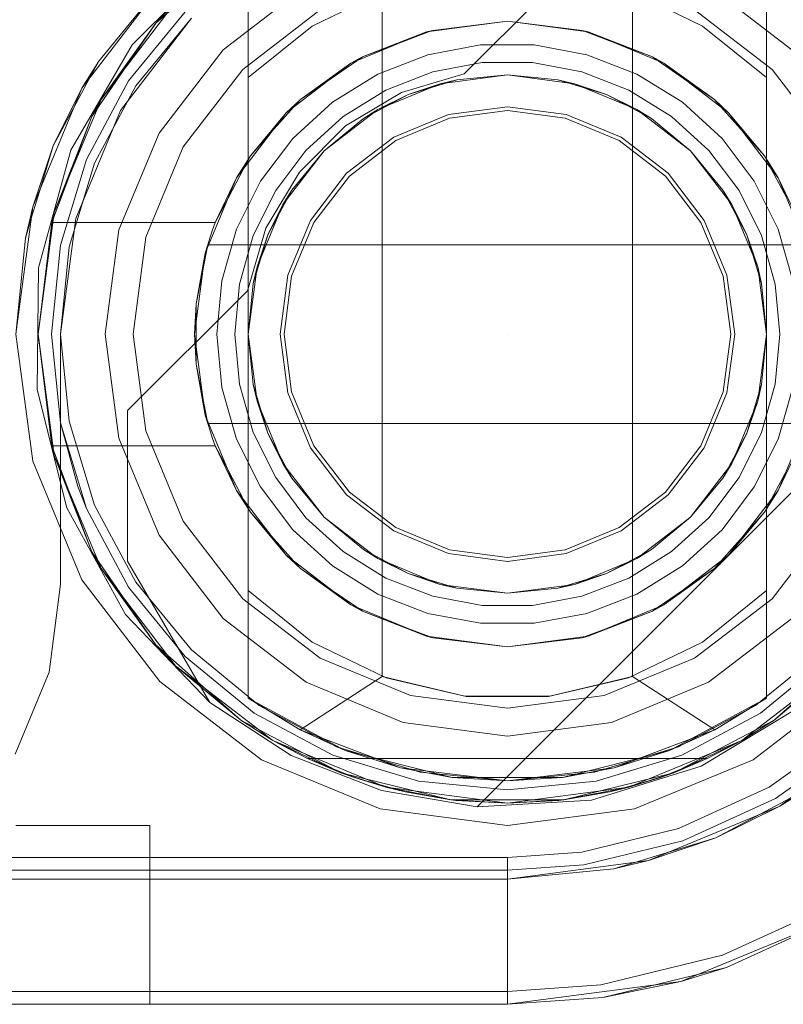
# Model space of a CAD drawing. Extents: x -740 to 300, y 62 to 1112.
# Tile 150 of 180: x 147.833 to 147.966, y 603.693 to 603.865. Entities that reach past the tile are written whole.
import ezdxf

# ---------------------------------------------------------------- set-up
doc = ezdxf.new("R2010")
doc.units = 0
doc.layers.get('0').update_dxf_attribs({"lineweight": 13})
doc.layers.add('ConnectionPoints-A06CPVDOL0', color=7, linetype='Continuous', lineweight=50)

# ---------------------------------------------------------------- blocks, each defined once
blk = doc.blocks.new('Referenz-A06CPVDQL0')
at = {"color": 7, "linetype": 'ByBlock', "lineweight": 13, "ltscale": 0.13}
for p, q in [((147.85676, 603.86409), (147.87157, 603.87722)), ((147.87157, 603.87722), (147.85676, 603.86409)), ((147.8729, 603.87338), (147.8729, 603.85458)), ((147.8729, 603.7461), (147.8729, 603.87338)), ((147.96352, 603.85458), (147.96352, 603.87338)), ((147.96352, 603.87338), (147.96352, 603.7461)), ((147.89702, 603.86986), (147.88409, 603.86359)), ((147.89633, 603.86962), (147.89633, 603.74986)), ((147.95233, 603.86359), (147.9394, 603.86986)), ((147.94008, 603.74986), (147.94008, 603.86962)), ((147.84717, 603.85075), (147.8602, 603.86774)), ((147.8602, 603.86774), (147.84717, 603.85075)), ((147.8602, 603.86774), (147.85676, 603.86409)), ((147.8602, 603.86774), (147.85676, 603.86409)), ((147.84553, 603.84778), (147.85676, 603.86409)), ((147.85676, 603.86409), (147.84553, 603.84778)), ((147.85676, 603.86409), (147.84717, 603.85075)), ((147.85676, 603.86409), (147.84717, 603.85075)), ((147.88409, 603.86359), (147.8729, 603.85458)), ((147.90405, 603.86256), (147.91821, 603.86443)), ((147.91821, 603.86443), (147.90515, 603.86284)), ((147.91821, 603.86443), (147.93236, 603.86256)), ((147.93127, 603.86284), (147.91821, 603.86443)), ((147.96352, 603.85458), (147.95233, 603.86359)), ((147.89086, 603.8571), (147.90405, 603.86256)), ((147.90405, 603.86256), (147.89285, 603.85819)), ((147.90035, 603.86103), (147.90459, 603.86263)), ((147.90515, 603.86284), (147.90405, 603.86256)), ((147.90459, 603.86263), (147.90515, 603.86284)), ((147.93127, 603.86284), (147.93182, 603.86263)), ((147.93236, 603.86256), (147.93127, 603.86284)), ((147.93182, 603.86263), (147.93607, 603.86103)), ((147.93236, 603.86256), (147.94555, 603.8571)), ((147.94357, 603.85819), (147.93236, 603.86256)), ((147.89285, 603.85819), (147.90035, 603.86103)), ((147.91352, 603.8603), (147.90431, 603.85858)), ((147.92289, 603.8603), (147.91352, 603.8603)), ((147.9321, 603.85858), (147.92289, 603.8603)), ((147.93607, 603.86103), (147.94357, 603.85819)), ((147.89285, 603.85819), (147.89086, 603.8571)), ((147.89186, 603.85751), (147.89285, 603.85819)), ((147.90431, 603.85858), (147.89557, 603.8552)), ((147.94084, 603.8552), (147.9321, 603.85858)), ((147.94357, 603.85819), (147.94455, 603.85751)), ((147.94555, 603.8571), (147.94357, 603.85819)), ((147.87954, 603.84841), (147.89086, 603.8571)), ((147.89086, 603.8571), (147.88201, 603.85073)), ((147.8874, 603.85444), (147.89186, 603.85751)), ((147.90517, 603.85557), (147.91381, 603.85719)), ((147.90517, 603.85557), (147.91381, 603.85719)), ((147.91381, 603.85719), (147.9226, 603.85719)), ((147.91381, 603.85719), (147.9226, 603.85719)), ((147.9226, 603.85719), (147.93125, 603.85557)), ((147.9226, 603.85719), (147.93125, 603.85557)), ((147.94455, 603.85751), (147.94901, 603.85444)), ((147.94555, 603.8571), (147.95688, 603.84841)), ((147.95441, 603.85073), (147.94555, 603.8571)), ((147.8729, 603.85458), (147.8729, 603.82708)), ((147.89557, 603.8552), (147.88761, 603.85026)), ((147.89697, 603.8524), (147.90517, 603.85557)), ((147.89697, 603.8524), (147.90517, 603.85557)), ((147.90648, 603.85351), (147.91821, 603.85505)), ((147.90648, 603.85351), (147.91821, 603.85505)), ((147.90648, 603.85351), (147.91821, 603.85505)), ((147.91821, 603.85505), (147.90937, 603.85418)), ((147.90937, 603.85418), (147.91821, 603.85505)), ((147.91821, 603.85505), (147.92994, 603.85351)), ((147.92705, 603.85418), (147.91821, 603.85505)), ((147.91821, 603.85505), (147.92705, 603.85418)), ((147.91821, 603.85505), (147.92994, 603.85351)), ((147.91821, 603.85505), (147.92994, 603.85351)), ((147.93125, 603.85557), (147.93945, 603.8524)), ((147.93125, 603.85557), (147.93945, 603.8524)), ((147.94881, 603.85026), (147.94084, 603.8552)), ((147.96352, 603.80974), (147.96352, 603.85458)), ((147.88201, 603.85073), (147.8874, 603.85444)), ((147.89555, 603.84898), (147.90648, 603.85351)), ((147.89555, 603.84898), (147.90648, 603.85351)), ((147.89555, 603.84898), (147.90648, 603.85351)), ((147.90087, 603.8516), (147.90937, 603.85418)), ((147.90648, 603.85351), (147.90087, 603.8516)), ((147.90937, 603.85418), (147.90648, 603.85351)), ((147.92994, 603.85351), (147.92705, 603.85418)), ((147.92705, 603.85418), (147.93555, 603.8516)), ((147.93555, 603.8516), (147.92994, 603.85351)), ((147.92994, 603.85351), (147.94086, 603.84898)), ((147.92994, 603.85351), (147.94086, 603.84898)), ((147.92994, 603.85351), (147.94086, 603.84898)), ((147.94901, 603.85444), (147.95441, 603.85073)), ((147.88949, 603.84777), (147.89697, 603.8524)), ((147.88949, 603.84777), (147.89697, 603.8524)), ((147.89303, 603.84741), (147.90087, 603.8516)), ((147.90087, 603.8516), (147.89555, 603.84898)), ((147.94086, 603.84898), (147.93555, 603.8516)), ((147.93555, 603.8516), (147.94338, 603.84741)), ((147.93945, 603.8524), (147.94693, 603.84777)), ((147.93945, 603.8524), (147.94693, 603.84777)), ((147.83897, 603.83097), (147.84717, 603.85075)), ((147.84717, 603.85075), (147.83897, 603.83097)), ((147.84717, 603.85075), (147.84553, 603.84778)), ((147.84717, 603.85075), (147.84553, 603.84778)), ((147.87698, 603.84508), (147.88082, 603.84939)), ((147.88201, 603.85073), (147.87954, 603.84841)), ((147.88761, 603.85026), (147.88068, 603.84395)), ((147.88082, 603.84939), (147.88201, 603.85073)), ((147.95574, 603.84395), (147.94881, 603.85026)), ((147.95441, 603.85073), (147.9556, 603.84939)), ((147.95688, 603.84841), (147.95441, 603.85073)), ((147.9556, 603.84939), (147.95943, 603.84508)), ((147.83854, 603.82927), (147.84553, 603.84778)), ((147.84553, 603.84778), (147.83854, 603.82927)), ((147.84553, 603.84778), (147.83897, 603.83097)), ((147.84553, 603.84778), (147.83897, 603.83097)), ((147.87085, 603.83708), (147.87954, 603.84841)), ((147.87954, 603.84841), (147.87327, 603.8409)), ((147.88299, 603.84184), (147.88949, 603.84777)), ((147.88299, 603.84184), (147.88949, 603.84777)), ((147.88617, 603.84178), (147.89555, 603.84898)), ((147.88617, 603.84178), (147.89555, 603.84898)), ((147.88617, 603.84178), (147.89555, 603.84898)), ((147.89555, 603.84898), (147.89303, 603.84741)), ((147.94338, 603.84741), (147.94086, 603.84898)), ((147.94086, 603.84898), (147.95025, 603.84178)), ((147.94086, 603.84898), (147.95025, 603.84178)), ((147.94086, 603.84898), (147.95025, 603.84178)), ((147.94693, 603.84777), (147.95343, 603.84184)), ((147.94693, 603.84777), (147.95343, 603.84184)), ((147.95688, 603.84841), (147.96557, 603.83708)), ((147.96315, 603.8409), (147.95688, 603.84841)), ((147.89303, 603.84741), (147.88617, 603.84178)), ((147.88617, 603.84178), (147.89303, 603.84741)), ((147.95025, 603.84178), (147.94338, 603.84741)), ((147.94338, 603.84741), (147.95025, 603.84178)), ((147.87327, 603.8409), (147.87698, 603.84508)), ((147.95943, 603.84508), (147.96315, 603.8409)), ((147.88068, 603.84395), (147.87503, 603.83647)), ((147.96138, 603.83647), (147.95574, 603.84395)), ((147.87327, 603.8409), (147.87085, 603.83708)), ((147.87214, 603.83877), (147.87327, 603.8409)), ((147.87769, 603.83483), (147.88299, 603.84184)), ((147.87769, 603.83483), (147.88299, 603.84184)), ((147.87897, 603.83239), (147.88617, 603.84178)), ((147.87897, 603.83239), (147.88617, 603.84178)), ((147.87897, 603.83239), (147.88617, 603.84178)), ((147.88617, 603.84178), (147.88053, 603.83491)), ((147.88053, 603.83491), (147.88617, 603.84178)), ((147.95025, 603.84178), (147.95745, 603.83239)), ((147.95588, 603.83491), (147.95025, 603.84178)), ((147.95025, 603.84178), (147.95588, 603.83491)), ((147.95025, 603.84178), (147.95745, 603.83239)), ((147.95025, 603.84178), (147.95745, 603.83239)), ((147.95343, 603.84184), (147.95873, 603.83483)), ((147.95343, 603.84184), (147.95873, 603.83483)), ((147.96315, 603.8409), (147.96427, 603.83877)), ((147.96557, 603.83708), (147.96315, 603.8409)), ((147.86937, 603.83352), (147.87214, 603.83877)), ((147.96427, 603.83877), (147.96704, 603.83352)), ((147.86538, 603.82389), (147.87085, 603.83708)), ((147.87085, 603.83708), (147.86713, 603.82927)), ((147.87503, 603.83647), (147.87086, 603.82808)), ((147.96556, 603.82808), (147.96138, 603.83647)), ((147.96557, 603.83708), (147.97103, 603.82389)), ((147.96929, 603.82927), (147.96557, 603.83708)), ((147.87377, 603.82695), (147.87769, 603.83483)), ((147.87377, 603.82695), (147.87769, 603.83483)), ((147.87634, 603.82708), (147.88053, 603.83491)), ((147.88053, 603.83491), (147.87897, 603.83239)), ((147.95745, 603.83239), (147.95588, 603.83491)), ((147.95588, 603.83491), (147.96007, 603.82708)), ((147.95873, 603.83483), (147.96265, 603.82695)), ((147.95873, 603.83483), (147.96265, 603.82695)), ((147.86713, 603.82927), (147.86937, 603.83352)), ((147.87444, 603.82147), (147.87897, 603.83239)), ((147.87444, 603.82147), (147.87897, 603.83239)), ((147.87444, 603.82147), (147.87897, 603.83239)), ((147.87897, 603.83239), (147.87634, 603.82708)), ((147.96007, 603.82708), (147.95745, 603.83239)), ((147.95745, 603.83239), (147.96198, 603.82147)), ((147.95745, 603.83239), (147.96198, 603.82147)), ((147.95745, 603.83239), (147.96198, 603.82147)), ((147.83618, 603.80974), (147.83897, 603.83097)), ((147.83897, 603.83097), (147.83618, 603.80974)), ((147.83897, 603.83097), (147.83854, 603.82927)), ((147.83897, 603.83097), (147.83854, 603.82927)), ((147.83854, 603.82927), (147.83618, 603.80974)), ((147.83854, 603.82927), (147.86713, 603.82927)), ((147.83854, 603.82927), (147.83854, 603.82927)), ((147.86713, 603.82927), (147.83854, 603.82927)), ((147.86713, 603.82927), (147.86665, 603.82798)), ((147.86713, 603.82927), (147.86713, 603.82927)), ((147.86665, 603.82798), (147.86621, 603.82668)), ((147.87086, 603.82808), (147.86829, 603.81907)), ((147.8729, 603.82708), (147.8729, 603.81858)), ((147.87377, 603.81858), (147.87634, 603.82708)), ((147.87634, 603.82708), (147.87444, 603.82147)), ((147.96198, 603.82147), (147.96007, 603.82708)), ((147.96007, 603.82708), (147.96265, 603.81858)), ((147.96812, 603.81907), (147.96556, 603.82808)), ((147.8658, 603.82536), (147.86378, 603.81501)), ((147.8658, 603.82536), (147.86538, 603.82389)), ((147.86563, 603.82448), (147.8658, 603.82536)), ((147.86621, 603.82668), (147.8658, 603.82536)), ((147.97062, 603.82536), (147.8658, 603.82536)), ((147.8658, 603.82536), (147.86599, 603.82536)), ((147.8658, 603.82536), (147.8658, 603.82536)), ((147.86599, 603.82536), (147.97042, 603.82536)), ((147.87136, 603.81849), (147.87377, 603.82695)), ((147.87136, 603.81849), (147.87377, 603.82695)), ((147.96265, 603.82695), (147.96505, 603.81849)), ((147.96265, 603.82695), (147.96505, 603.81849)), ((147.86352, 603.80974), (147.86538, 603.82389)), ((147.86538, 603.82389), (147.86378, 603.81501)), ((147.86512, 603.82188), (147.86563, 603.82448)), ((147.86378, 603.81501), (147.86512, 603.82188)), ((147.8729, 603.80974), (147.87444, 603.82147)), ((147.8729, 603.80974), (147.87444, 603.82147)), ((147.8729, 603.80974), (147.87444, 603.82147)), ((147.87444, 603.82147), (147.87377, 603.81858)), ((147.96265, 603.81858), (147.96198, 603.82147)), ((147.96198, 603.82147), (147.96352, 603.80974)), ((147.96198, 603.82147), (147.96352, 603.80974)), ((147.96198, 603.82147), (147.96352, 603.80974)), ((147.86829, 603.81907), (147.86743, 603.80974)), ((147.87055, 603.80974), (147.87136, 603.81849)), ((147.87055, 603.80974), (147.87136, 603.81849)), ((147.87377, 603.81858), (147.8729, 603.80974)), ((147.8729, 603.80974), (147.87377, 603.81858)), ((147.8729, 603.81858), (147.8729, 603.80974)), ((147.96352, 603.80974), (147.96265, 603.81858)), ((147.96265, 603.81858), (147.96352, 603.80974)), ((147.96505, 603.81849), (147.96586, 603.80974)), ((147.96505, 603.81849), (147.96586, 603.80974)), ((147.86378, 603.81501), (147.86352, 603.80974)), ((147.86378, 603.81501), (147.86378, 603.81167)), ((147.86378, 603.81167), (147.86378, 603.8078)), ((147.83897, 603.78851), (147.83618, 603.80974)), ((147.83618, 603.80974), (147.83854, 603.79021)), ((147.83618, 603.80974), (147.83897, 603.78851)), ((147.86538, 603.79558), (147.86352, 603.80974)), ((147.86352, 603.80974), (147.86378, 603.80446)), ((147.86743, 603.80974), (147.86829, 603.80041)), ((147.87136, 603.80098), (147.87055, 603.80974)), ((147.87136, 603.80098), (147.87055, 603.80974)), ((147.87444, 603.79801), (147.8729, 603.80974)), ((147.8729, 603.80974), (147.87377, 603.8009)), ((147.87444, 603.79801), (147.8729, 603.80974)), ((147.8729, 603.80974), (147.8729, 603.7649)), ((147.87377, 603.8009), (147.8729, 603.80974)), ((147.87444, 603.79801), (147.8729, 603.80974)), ((147.96352, 603.80974), (147.96198, 603.79801)), ((147.96352, 603.80974), (147.96198, 603.79801)), ((147.96352, 603.80974), (147.96198, 603.79801)), ((147.96265, 603.8009), (147.96352, 603.80974)), ((147.96352, 603.80974), (147.96265, 603.8009)), ((147.96352, 603.8009), (147.96352, 603.80974)), ((147.96586, 603.80974), (147.96505, 603.80098)), ((147.96586, 603.80974), (147.96505, 603.80098)), ((147.86378, 603.8078), (147.86378, 603.80446)), ((147.86378, 603.80446), (147.8658, 603.79411)), ((147.86512, 603.79759), (147.86378, 603.80446)), ((147.86378, 603.80446), (147.86538, 603.79558)), ((147.86829, 603.80041), (147.87086, 603.79139)), ((147.87377, 603.79252), (147.87136, 603.80098)), ((147.87377, 603.79252), (147.87136, 603.80098)), ((147.87377, 603.8009), (147.87444, 603.79801)), ((147.87634, 603.7924), (147.87377, 603.8009)), ((147.96265, 603.8009), (147.96007, 603.7924)), ((147.96198, 603.79801), (147.96265, 603.8009)), ((147.96505, 603.80098), (147.96265, 603.79252)), ((147.96505, 603.80098), (147.96265, 603.79252)), ((147.96352, 603.7924), (147.96352, 603.8009)), ((147.96556, 603.79139), (147.96812, 603.80041)), ((147.87897, 603.78708), (147.87444, 603.79801)), ((147.87444, 603.79801), (147.87634, 603.7924)), ((147.87897, 603.78708), (147.87444, 603.79801)), ((147.87897, 603.78708), (147.87444, 603.79801)), ((147.96198, 603.79801), (147.95745, 603.78708)), ((147.96198, 603.79801), (147.95745, 603.78708)), ((147.96198, 603.79801), (147.95745, 603.78708)), ((147.96007, 603.7924), (147.96198, 603.79801)), ((147.86563, 603.795), (147.86512, 603.79759)), ((147.87085, 603.78239), (147.86538, 603.79558)), ((147.86538, 603.79558), (147.8658, 603.79411)), ((147.8658, 603.79411), (147.86563, 603.795)), ((147.97103, 603.79558), (147.96557, 603.78239)), ((147.8658, 603.79411), (147.97062, 603.79411)), ((147.86599, 603.79411), (147.8658, 603.79411)), ((147.8658, 603.79411), (147.86621, 603.7928)), ((147.8658, 603.79411), (147.8658, 603.79411)), ((147.97042, 603.79411), (147.86599, 603.79411)), ((147.86621, 603.7928), (147.86665, 603.7915)), ((147.86665, 603.7915), (147.86713, 603.79021)), ((147.87086, 603.79139), (147.87503, 603.783)), ((147.87769, 603.78465), (147.87377, 603.79252)), ((147.87769, 603.78465), (147.87377, 603.79252)), ((147.87634, 603.7924), (147.87897, 603.78708)), ((147.88053, 603.78456), (147.87634, 603.7924)), ((147.96007, 603.7924), (147.95588, 603.78456)), ((147.95745, 603.78708), (147.96007, 603.7924)), ((147.96265, 603.79252), (147.95873, 603.78465)), ((147.96265, 603.79252), (147.95873, 603.78465)), ((147.96138, 603.783), (147.96556, 603.79139)), ((147.96352, 603.7649), (147.96352, 603.7924)), ((147.83854, 603.79021), (147.83897, 603.78851)), ((147.83854, 603.79021), (147.83897, 603.78851)), ((147.84553, 603.77169), (147.83854, 603.79021)), ((147.86713, 603.79021), (147.83854, 603.79021)), ((147.83854, 603.79021), (147.83854, 603.79021)), ((147.83854, 603.79021), (147.84553, 603.77169)), ((147.86713, 603.79021), (147.83854, 603.79021)), ((147.86937, 603.78595), (147.86713, 603.79021)), ((147.86713, 603.79021), (147.87085, 603.78239)), ((147.86713, 603.79021), (147.86713, 603.79021)), ((147.96557, 603.78239), (147.96929, 603.79021)), ((147.83897, 603.78851), (147.84553, 603.77169)), ((147.84717, 603.76872), (147.83897, 603.78851)), ((147.83897, 603.78851), (147.84553, 603.77169)), ((147.83897, 603.78851), (147.84717, 603.76872)), ((147.87214, 603.7807), (147.86937, 603.78595)), ((147.88617, 603.7777), (147.87897, 603.78708)), ((147.87897, 603.78708), (147.88053, 603.78456)), ((147.88617, 603.7777), (147.87897, 603.78708)), ((147.88617, 603.7777), (147.87897, 603.78708)), ((147.95745, 603.78708), (147.95025, 603.7777)), ((147.95745, 603.78708), (147.95025, 603.7777)), ((147.95745, 603.78708), (147.95025, 603.7777)), ((147.95588, 603.78456), (147.95745, 603.78708)), ((147.96704, 603.78595), (147.96427, 603.7807)), ((147.88299, 603.77763), (147.87769, 603.78465)), ((147.88299, 603.77763), (147.87769, 603.78465)), ((147.88053, 603.78456), (147.88617, 603.7777)), ((147.88617, 603.7777), (147.88053, 603.78456)), ((147.95025, 603.7777), (147.95588, 603.78456)), ((147.95588, 603.78456), (147.95025, 603.7777)), ((147.95873, 603.78465), (147.95343, 603.77763)), ((147.95873, 603.78465), (147.95343, 603.77763)), ((147.87954, 603.77107), (147.87085, 603.78239)), ((147.87085, 603.78239), (147.87327, 603.77857)), ((147.87503, 603.783), (147.88068, 603.77553)), ((147.95574, 603.77553), (147.96138, 603.783)), ((147.96557, 603.78239), (147.95688, 603.77107)), ((147.96315, 603.77857), (147.96557, 603.78239)), ((147.87327, 603.77857), (147.87214, 603.7807)), ((147.96427, 603.7807), (147.96315, 603.77857)), ((147.87698, 603.7744), (147.87327, 603.77857)), ((147.87327, 603.77857), (147.87954, 603.77107)), ((147.88949, 603.77171), (147.88299, 603.77763)), ((147.88949, 603.77171), (147.88299, 603.77763)), ((147.88617, 603.7777), (147.89303, 603.77206)), ((147.89555, 603.7705), (147.88617, 603.7777)), ((147.89555, 603.7705), (147.88617, 603.7777)), ((147.89303, 603.77206), (147.88617, 603.7777)), ((147.89555, 603.7705), (147.88617, 603.7777)), ((147.95025, 603.7777), (147.94086, 603.7705)), ((147.95025, 603.7777), (147.94086, 603.7705)), ((147.95025, 603.7777), (147.94086, 603.7705)), ((147.94338, 603.77206), (147.95025, 603.7777)), ((147.95025, 603.7777), (147.94338, 603.77206)), ((147.95343, 603.77763), (147.94693, 603.77171)), ((147.95343, 603.77763), (147.94693, 603.77171)), ((147.95688, 603.77107), (147.96315, 603.77857)), ((147.96315, 603.77857), (147.95943, 603.7744)), ((147.88068, 603.77553), (147.88761, 603.76921)), ((147.94881, 603.76921), (147.95574, 603.77553)), ((147.88082, 603.77009), (147.87698, 603.7744)), ((147.95943, 603.7744), (147.9556, 603.77009)), ((147.89303, 603.77206), (147.89555, 603.7705)), ((147.90087, 603.76787), (147.89303, 603.77206)), ((147.94338, 603.77206), (147.93555, 603.76787)), ((147.94086, 603.7705), (147.94338, 603.77206)), ((147.84553, 603.77169), (147.84717, 603.76872)), ((147.85676, 603.75539), (147.84553, 603.77169)), ((147.84553, 603.77169), (147.84717, 603.76872)), ((147.84553, 603.77169), (147.85676, 603.75539)), ((147.89086, 603.76238), (147.87954, 603.77107)), ((147.87954, 603.77107), (147.88201, 603.76874)), ((147.89697, 603.76708), (147.88949, 603.77171)), ((147.89697, 603.76708), (147.88949, 603.77171)), ((147.90648, 603.76597), (147.89555, 603.7705)), ((147.89555, 603.7705), (147.90087, 603.76787)), ((147.90648, 603.76597), (147.89555, 603.7705)), ((147.90648, 603.76597), (147.89555, 603.7705)), ((147.94086, 603.7705), (147.92994, 603.76597)), ((147.94086, 603.7705), (147.92994, 603.76597)), ((147.94086, 603.7705), (147.92994, 603.76597)), ((147.93555, 603.76787), (147.94086, 603.7705)), ((147.94693, 603.77171), (147.93945, 603.76708)), ((147.94693, 603.77171), (147.93945, 603.76708)), ((147.95688, 603.77107), (147.94555, 603.76238)), ((147.95441, 603.76874), (147.95688, 603.77107)), ((147.84717, 603.76872), (147.85676, 603.75539)), ((147.8602, 603.75173), (147.84717, 603.76872)), ((147.84717, 603.76872), (147.85676, 603.75539)), ((147.84717, 603.76872), (147.8602, 603.75173)), ((147.88201, 603.76874), (147.88082, 603.77009)), ((147.8874, 603.76503), (147.88201, 603.76874)), ((147.88201, 603.76874), (147.89086, 603.76238)), ((147.88761, 603.76921), (147.89557, 603.76428)), ((147.94084, 603.76428), (147.94881, 603.76921)), ((147.94555, 603.76238), (147.95441, 603.76874)), ((147.95441, 603.76874), (147.94901, 603.76503)), ((147.9556, 603.77009), (147.95441, 603.76874)), ((147.90517, 603.7639), (147.89697, 603.76708)), ((147.90517, 603.7639), (147.89697, 603.76708)), ((147.90087, 603.76787), (147.90648, 603.76597)), ((147.90937, 603.7653), (147.90087, 603.76787)), ((147.93555, 603.76787), (147.92705, 603.7653)), ((147.92994, 603.76597), (147.93555, 603.76787)), ((147.93945, 603.76708), (147.93125, 603.7639)), ((147.93945, 603.76708), (147.93125, 603.7639)), ((147.89186, 603.76196), (147.8874, 603.76503)), ((147.91821, 603.76443), (147.90648, 603.76597)), ((147.90648, 603.76597), (147.90937, 603.7653)), ((147.91821, 603.76443), (147.90648, 603.76597)), ((147.91821, 603.76443), (147.90648, 603.76597)), ((147.90937, 603.7653), (147.91821, 603.76443)), ((147.91821, 603.76443), (147.90937, 603.7653)), ((147.92994, 603.76597), (147.91821, 603.76443)), ((147.92994, 603.76597), (147.91821, 603.76443)), ((147.92994, 603.76597), (147.91821, 603.76443)), ((147.91821, 603.76443), (147.92705, 603.7653)), ((147.92705, 603.7653), (147.91821, 603.76443)), ((147.92705, 603.7653), (147.92994, 603.76597)), ((147.94901, 603.76503), (147.94455, 603.76196)), ((147.8729, 603.7649), (147.8729, 603.7461)), ((147.88409, 603.75589), (147.8729, 603.7649)), ((147.89557, 603.76428), (147.90431, 603.7609)), ((147.91381, 603.76228), (147.90517, 603.7639)), ((147.91381, 603.76228), (147.90517, 603.7639)), ((147.93125, 603.7639), (147.9226, 603.76228)), ((147.93125, 603.7639), (147.9226, 603.76228)), ((147.9321, 603.7609), (147.94084, 603.76428)), ((147.96352, 603.7649), (147.95233, 603.75589)), ((147.96352, 603.7461), (147.96352, 603.7649)), ((147.90405, 603.75691), (147.89086, 603.76238)), ((147.89086, 603.76238), (147.89285, 603.76129)), ((147.89285, 603.76129), (147.89186, 603.76196)), ((147.9226, 603.76228), (147.91381, 603.76228)), ((147.9226, 603.76228), (147.91381, 603.76228)), ((147.94555, 603.76238), (147.93236, 603.75691)), ((147.94357, 603.76129), (147.94555, 603.76238)), ((147.94455, 603.76196), (147.94357, 603.76129)), ((147.90035, 603.75845), (147.89285, 603.76129)), ((147.89285, 603.76129), (147.90405, 603.75691)), ((147.90431, 603.7609), (147.91352, 603.75917)), ((147.92289, 603.75917), (147.9321, 603.7609)), ((147.93236, 603.75691), (147.94357, 603.76129)), ((147.94357, 603.76129), (147.93607, 603.75845)), ((147.90459, 603.75684), (147.90035, 603.75845)), ((147.91352, 603.75917), (147.92289, 603.75917)), ((147.93607, 603.75845), (147.93182, 603.75684)), ((147.91821, 603.75505), (147.90405, 603.75691)), ((147.90405, 603.75691), (147.90515, 603.75663)), ((147.90515, 603.75663), (147.90459, 603.75684)), ((147.90515, 603.75663), (147.91821, 603.75505)), ((147.93236, 603.75691), (147.91821, 603.75505)), ((147.91821, 603.75505), (147.93127, 603.75663)), ((147.93127, 603.75663), (147.93236, 603.75691)), ((147.93182, 603.75684), (147.93127, 603.75663)), ((147.87157, 603.74225), (147.85676, 603.75539)), ((147.85676, 603.75539), (147.8602, 603.75173)), ((147.85676, 603.75539), (147.8602, 603.75173)), ((147.85676, 603.75539), (147.87157, 603.74225)), ((147.89702, 603.74961), (147.88409, 603.75589)), ((147.95233, 603.75589), (147.9394, 603.74961)), ((147.97965, 603.75539), (147.96485, 603.74225)), ((147.96485, 603.74225), (147.97965, 603.75539)), ((147.8602, 603.75173), (147.87157, 603.74225)), ((147.87719, 603.7387), (147.8602, 603.75173)), ((147.8602, 603.75173), (147.87157, 603.74225)), ((147.8602, 603.75173), (147.87719, 603.7387)), ((147.97621, 603.75173), (147.95922, 603.7387)), ((147.95922, 603.7387), (147.97621, 603.75173)), ((147.96485, 603.74225), (147.97621, 603.75173)), ((147.96485, 603.74225), (147.97621, 603.75173)), ((147.89633, 603.74986), (147.88196, 603.74053)), ((147.91078, 603.74642), (147.89633, 603.74986)), ((147.91102, 603.74639), (147.89702, 603.74961)), ((147.9394, 603.74961), (147.92539, 603.74639)), ((147.94008, 603.74986), (147.92563, 603.74642)), ((147.95446, 603.74053), (147.94008, 603.74986)), ((147.8729, 603.7461), (147.88196, 603.74053)), ((147.88987, 603.73693), (147.8729, 603.7461)), ((147.88196, 603.74053), (147.8729, 603.7461)), ((147.8729, 603.7461), (147.8729, 603.7461)), ((147.92563, 603.74642), (147.91078, 603.74642)), ((147.92539, 603.74639), (147.91102, 603.74639)), ((147.96352, 603.7461), (147.94655, 603.73693)), ((147.95446, 603.74053), (147.96352, 603.7461)), ((147.96352, 603.7461), (147.95446, 603.74053)), ((147.96352, 603.7461), (147.96352, 603.7461)), ((147.87157, 603.74225), (147.87719, 603.7387)), ((147.88909, 603.73305), (147.87157, 603.74225)), ((147.87157, 603.74225), (147.87719, 603.7387)), ((147.87157, 603.74225), (147.88909, 603.73305)), ((147.96485, 603.74225), (147.94732, 603.73305)), ((147.94732, 603.73305), (147.96485, 603.74225)), ((147.95922, 603.7387), (147.96485, 603.74225)), ((147.95922, 603.7387), (147.96485, 603.74225)), ((147.88196, 603.74053), (147.88987, 603.73693)), ((147.88196, 603.74053), (147.89954, 603.73388)), ((147.93687, 603.73388), (147.95446, 603.74053)), ((147.94655, 603.73693), (147.95446, 603.74053)), ((147.87719, 603.7387), (147.88327, 603.73552)), ((147.89698, 603.7305), (147.87719, 603.7387)), ((147.87719, 603.7387), (147.88909, 603.73305)), ((147.87719, 603.7387), (147.89698, 603.7305)), ((147.95922, 603.7387), (147.93944, 603.7305)), ((147.93944, 603.7305), (147.95922, 603.7387)), ((147.94732, 603.73305), (147.95922, 603.7387)), ((147.95315, 603.73552), (147.95922, 603.7387)), ((147.90856, 603.73221), (147.88987, 603.73693)), ((147.88987, 603.73693), (147.89954, 603.73388)), ((147.94655, 603.73693), (147.92785, 603.73221)), ((147.93687, 603.73388), (147.94655, 603.73693)), ((147.88327, 603.73552), (147.88909, 603.73305)), ((147.88327, 603.73552), (147.89163, 603.73213)), ((147.95315, 603.73552), (147.88327, 603.73552)), ((147.88327, 603.73552), (147.88327, 603.73552)), ((147.88327, 603.73552), (147.89163, 603.73213)), ((147.95315, 603.73552), (147.88327, 603.73552)), ((147.94479, 603.73213), (147.95315, 603.73552)), ((147.94479, 603.73213), (147.95315, 603.73552)), ((147.94732, 603.73305), (147.95315, 603.73552)), ((147.95315, 603.73552), (147.95315, 603.73552)), ((147.88909, 603.73305), (147.89163, 603.73213)), ((147.90831, 603.72831), (147.88909, 603.73305)), ((147.88909, 603.73305), (147.89698, 603.7305)), ((147.88909, 603.73305), (147.90831, 603.72831)), ((147.89954, 603.73388), (147.90856, 603.73221)), ((147.89954, 603.73388), (147.91821, 603.73161)), ((147.91821, 603.73161), (147.93687, 603.73388)), ((147.92785, 603.73221), (147.93687, 603.73388)), ((147.94732, 603.73305), (147.9281, 603.72831)), ((147.9281, 603.72831), (147.94732, 603.73305)), ((147.93944, 603.7305), (147.94732, 603.73305)), ((147.94479, 603.73213), (147.94732, 603.73305)), ((147.89163, 603.73213), (147.894, 603.73146)), ((147.89163, 603.73213), (147.89698, 603.7305)), ((147.90031, 603.72968), (147.89163, 603.73213)), ((147.894, 603.73146), (147.89835, 603.73024)), ((147.92785, 603.73221), (147.90856, 603.73221)), ((147.90856, 603.73221), (147.91821, 603.73161)), ((147.91821, 603.73161), (147.92785, 603.73221)), ((147.94479, 603.73213), (147.93611, 603.72968)), ((147.93806, 603.73024), (147.94242, 603.73146)), ((147.93944, 603.7305), (147.94479, 603.73213)), ((147.94242, 603.73146), (147.94479, 603.73213)), ((147.89698, 603.7305), (147.90031, 603.72968)), ((147.91821, 603.72771), (147.89698, 603.7305)), ((147.89698, 603.7305), (147.90831, 603.72831)), ((147.89698, 603.7305), (147.91821, 603.72771)), ((147.89835, 603.73024), (147.90031, 603.72968)), ((147.90031, 603.72968), (147.90831, 603.72831)), ((147.90031, 603.72968), (147.9092, 603.7282)), ((147.90031, 603.72968), (147.9092, 603.7282)), ((147.93944, 603.7305), (147.91821, 603.72771)), ((147.91821, 603.72771), (147.93944, 603.7305)), ((147.92721, 603.7282), (147.93611, 603.72968)), ((147.92721, 603.7282), (147.93611, 603.72968)), ((147.9281, 603.72831), (147.93944, 603.7305)), ((147.9281, 603.72831), (147.93611, 603.72968)), ((147.93611, 603.72968), (147.93944, 603.7305)), ((147.93611, 603.72968), (147.93806, 603.73024)), ((147.90831, 603.72831), (147.9092, 603.7282)), ((147.9281, 603.72831), (147.90831, 603.72831)), ((147.90831, 603.72831), (147.91821, 603.72771)), ((147.90831, 603.72831), (147.9281, 603.72831)), ((147.9092, 603.7282), (147.91821, 603.72771)), ((147.9092, 603.7282), (147.91821, 603.72771)), ((147.91821, 603.72771), (147.9281, 603.72831)), ((147.91821, 603.72771), (147.92721, 603.7282)), ((147.91821, 603.72771), (147.92721, 603.7282)), ((147.92721, 603.7282), (147.9281, 603.72831))]:
    blk.add_line(p, q, dxfattribs=at)
at = {"color": 251, "linetype": 'ByBlock', "lineweight": 13, "ltscale": 0.13, "true_color": 0x636363}
for p, q in [((147.86767, 603.87534), (147.8526, 603.86028)), ((147.91064, 603.85521), (147.93158, 603.87614)), ((147.91064, 603.85521), (147.93158, 603.87614)), ((147.85744, 603.8705), (147.84378, 603.85271)), ((147.85055, 603.8488), (147.86296, 603.86498)), ((147.86296, 603.86498), (147.85055, 603.8488)), ((147.8526, 603.86028), (147.84188, 603.84187)), ((147.8997, 603.85195), (147.91064, 603.85521)), ((147.8997, 603.85195), (147.91064, 603.85521)), ((147.91064, 603.85521), (147.91064, 603.85521)), ((147.84378, 603.85271), (147.8352, 603.83198)), ((147.8899, 603.84612), (147.8997, 603.85195)), ((147.8899, 603.84612), (147.8997, 603.85195)), ((147.84274, 603.82996), (147.85055, 603.8488)), ((147.85055, 603.8488), (147.84274, 603.82996)), ((147.88183, 603.83805), (147.8899, 603.84612)), ((147.88183, 603.83805), (147.8899, 603.84612)), ((147.84188, 603.84187), (147.83621, 603.82133)), ((147.87599, 603.82824), (147.88183, 603.83805)), ((147.87599, 603.82824), (147.88183, 603.83805)), ((147.8352, 603.83198), (147.83227, 603.80974)), ((147.84008, 603.80974), (147.84274, 603.82996)), ((147.84274, 603.82996), (147.84008, 603.80974)), ((147.87274, 603.8173), (147.87599, 603.82824)), ((147.87274, 603.8173), (147.87599, 603.82824)), ((147.83621, 603.82133), (147.83597, 603.80003)), ((147.85181, 603.79637), (147.87274, 603.8173)), ((147.85181, 603.79637), (147.87274, 603.8173)), ((147.87274, 603.8173), (147.87274, 603.8173)), ((148.00085, 603.81504), (147.9129, 603.7271)), ((148.00085, 603.81504), (147.9129, 603.7271)), ((147.83227, 603.80974), (147.8352, 603.7875)), ((147.84008, 603.76599), (147.84008, 603.80974)), ((147.84008, 603.80974), (147.84008, 603.76599)), ((147.84008, 603.80974), (147.84008, 603.80974)), ((147.83597, 603.80003), (147.84117, 603.77937)), ((147.85181, 603.77005), (147.85181, 603.79637)), ((147.85181, 603.79637), (147.85181, 603.79637)), ((147.85181, 603.77005), (147.85181, 603.79637)), ((147.8352, 603.7875), (147.84378, 603.76677)), ((147.84117, 603.77937), (147.85146, 603.76072)), ((147.86618, 603.74531), (147.85181, 603.77005)), ((147.85181, 603.77005), (147.85181, 603.77005)), ((147.86618, 603.74531), (147.85181, 603.77005)), ((147.84378, 603.76677), (147.85744, 603.74897)), ((147.83806, 603.75062), (147.84008, 603.76599)), ((147.84008, 603.76599), (147.83806, 603.75062)), ((147.84008, 603.76599), (147.84008, 603.76599)), ((147.85146, 603.76072), (147.86618, 603.74531)), ((147.83213, 603.7363), (147.83806, 603.75062)), ((147.83806, 603.75062), (147.83213, 603.7363)), ((147.85744, 603.74897), (147.87524, 603.73531)), ((147.96118, 603.73531), (147.97897, 603.74897)), ((147.88039, 603.73607), (147.86618, 603.74531)), ((147.86618, 603.74531), (147.86618, 603.74531)), ((147.86618, 603.74531), (147.88039, 603.73607)), ((147.96925, 603.74452), (147.95208, 603.73417)), ((147.97813, 603.74059), (147.96396, 603.7305)), ((147.89619, 603.72991), (147.88039, 603.73607)), ((147.88039, 603.73607), (147.89619, 603.72991)), ((147.87524, 603.73531), (147.89597, 603.72673)), ((147.95208, 603.73417), (147.93292, 603.72824)), ((147.94045, 603.72673), (147.96118, 603.73531)), ((147.9129, 603.7271), (147.89619, 603.72991)), ((147.89619, 603.72991), (147.9129, 603.7271)), ((147.96396, 603.7305), (147.94813, 603.72327)), ((147.93292, 603.72824), (147.9129, 603.7271)), ((147.89597, 603.72673), (147.91821, 603.7238)), ((147.9129, 603.7271), (147.9129, 603.7271)), ((147.91821, 603.7238), (147.94045, 603.72673)), ((147.94813, 603.72327), (147.93123, 603.71917)), ((147.93123, 603.71917), (147.91821, 603.71824)), ((147.91821, 603.71824), (146.12133, 603.71824)), ((147.91821, 603.71824), (147.91821, 603.71608)), ((147.91821, 603.71608), (147.91821, 603.71182)), ((147.91821, 603.71182), (147.91821, 603.70779)), ((147.9558, 603.70112), (147.97568, 603.7102)), ((147.94854, 603.69654), (147.9768, 603.70825)), ((147.91821, 603.70779), (147.91821, 603.70411)), ((147.91821, 603.70411), (147.91821, 603.70092)), ((147.91821, 603.70092), (147.91821, 603.69831)), ((147.93456, 603.69597), (147.9558, 603.70112)), ((147.91821, 603.69831), (147.91821, 603.69638)), ((147.91821, 603.69255), (147.94854, 603.69654)), ((147.91821, 603.69638), (147.91821, 603.6952)), ((147.91821, 603.6948), (146.12133, 603.6948)), ((147.91821, 603.6948), (147.93456, 603.69597)), ((147.91821, 603.6952), (147.91821, 603.6948)), ((147.91821, 603.69255), (147.91821, 603.6948)), ((146.12133, 603.69255), (147.91821, 603.69255))]:
    blk.add_line(p, q, dxfattribs=at)
at = {"color": 9, "linetype": 'ByBlock', "lineweight": 13, "ltscale": 0.13, "true_color": 0xc1c9c4}
for p, q in [((147.84378, 603.85271), (147.85744, 603.8705)), ((147.85744, 603.8705), (147.84675, 603.85748)), ((147.88305, 603.87063), (147.86849, 603.85946)), ((147.88305, 603.87063), (147.86849, 603.85946)), ((147.96793, 603.85946), (147.95336, 603.87063)), ((147.96793, 603.85946), (147.95336, 603.87063)), ((147.86186, 603.86609), (147.85195, 603.85401)), ((147.85195, 603.85401), (147.86186, 603.86609)), ((147.86296, 603.86498), (147.85325, 603.85314)), ((147.88549, 603.86641), (147.87194, 603.85601)), ((147.87194, 603.85601), (147.88549, 603.86641)), ((147.96448, 603.85601), (147.95093, 603.86641)), ((147.95093, 603.86641), (147.96448, 603.85601)), ((147.86849, 603.85946), (147.85732, 603.84489)), ((147.86849, 603.85946), (147.85732, 603.84489)), ((147.84675, 603.85748), (147.84378, 603.85271)), ((147.84516, 603.8545), (147.84675, 603.85748)), ((147.87194, 603.85601), (147.86154, 603.84246)), ((147.86154, 603.84246), (147.87194, 603.85601)), ((147.97488, 603.84246), (147.96448, 603.85601)), ((147.96448, 603.85601), (147.97488, 603.84246)), ((147.84235, 603.84924), (147.84516, 603.8545)), ((147.85195, 603.85401), (147.84459, 603.84023)), ((147.84459, 603.84023), (147.85195, 603.85401)), ((147.85325, 603.85314), (147.84603, 603.83963)), ((147.8352, 603.83198), (147.84378, 603.85271)), ((147.84378, 603.85271), (147.83881, 603.84262)), ((147.91821, 603.84948), (147.90792, 603.84813)), ((147.92849, 603.84813), (147.91821, 603.84948)), ((147.83881, 603.84262), (147.84235, 603.84924)), ((147.90792, 603.84813), (147.89834, 603.84416)), ((147.9081, 603.84747), (147.91821, 603.8488)), ((147.91821, 603.8488), (147.92832, 603.84747)), ((147.93808, 603.84416), (147.92849, 603.84813)), ((147.89868, 603.84357), (147.9081, 603.84747)), ((147.92832, 603.84747), (147.93774, 603.84357)), ((147.85732, 603.84489), (147.85029, 603.82794)), ((147.85732, 603.84489), (147.85029, 603.82794)), ((147.83881, 603.84262), (147.8352, 603.83198)), ((147.83663, 603.83545), (147.83881, 603.84262)), ((147.89834, 603.84416), (147.8901, 603.83784)), ((147.89059, 603.83736), (147.89868, 603.84357)), ((147.93774, 603.84357), (147.94583, 603.83736)), ((147.94631, 603.83784), (147.93808, 603.84416)), ((147.86154, 603.84246), (147.855, 603.82667)), ((147.855, 603.82667), (147.86154, 603.84246)), ((147.84459, 603.84023), (147.84005, 603.82528)), ((147.84005, 603.82528), (147.84459, 603.84023)), ((147.84603, 603.83963), (147.84158, 603.82498)), ((147.8901, 603.83784), (147.88379, 603.82961)), ((147.88438, 603.82927), (147.89059, 603.83736)), ((147.94583, 603.83736), (147.95204, 603.82927)), ((147.95263, 603.82961), (147.94631, 603.83784)), ((147.8349, 603.82974), (147.83663, 603.83545)), ((147.83227, 603.80974), (147.8352, 603.83198)), ((147.8352, 603.83198), (147.83392, 603.8265)), ((147.83392, 603.8265), (147.8349, 603.82974)), ((147.88379, 603.82961), (147.87982, 603.82002)), ((147.88048, 603.81985), (147.88438, 603.82927)), ((147.95204, 603.82927), (147.95594, 603.81985)), ((147.9566, 603.82002), (147.95263, 603.82961)), ((147.85029, 603.82794), (147.8479, 603.80974)), ((147.85029, 603.82794), (147.8479, 603.80974)), ((147.83392, 603.8265), (147.83227, 603.80974)), ((147.84005, 603.82528), (147.83852, 603.80974)), ((147.83852, 603.80974), (147.84005, 603.82528)), ((147.855, 603.82667), (147.85277, 603.80974)), ((147.85277, 603.80974), (147.855, 603.82667)), ((147.84158, 603.82498), (147.84008, 603.80974)), ((147.87982, 603.82002), (147.87846, 603.80974)), ((147.87915, 603.80974), (147.88048, 603.81985)), ((147.95594, 603.81985), (147.95727, 603.80974)), ((147.95795, 603.80974), (147.9566, 603.82002)), ((147.83852, 603.80974), (147.84005, 603.79419)), ((147.84005, 603.79419), (147.83852, 603.80974)), ((147.84008, 603.80974), (147.84158, 603.7945)), ((147.8479, 603.80974), (147.85029, 603.79154)), ((147.8479, 603.80974), (147.85029, 603.79154)), ((147.85277, 603.80974), (147.855, 603.7928)), ((147.855, 603.7928), (147.85277, 603.80974)), ((147.87846, 603.80974), (147.87982, 603.79945)), ((147.88048, 603.79963), (147.87915, 603.80974)), ((147.95727, 603.80974), (147.95594, 603.79963)), ((147.9566, 603.79945), (147.95795, 603.80974)), ((147.88438, 603.79021), (147.88048, 603.79963)), ((147.95594, 603.79963), (147.95204, 603.79021)), ((147.87982, 603.79945), (147.88379, 603.78987)), ((147.95263, 603.78987), (147.9566, 603.79945)), ((147.84158, 603.7945), (147.84603, 603.77984)), ((147.84005, 603.79419), (147.84459, 603.77924)), ((147.84005, 603.79419), (147.84311, 603.78309)), ((147.84311, 603.78309), (147.84005, 603.79419)), ((147.855, 603.7928), (147.86154, 603.77702)), ((147.86154, 603.77702), (147.855, 603.7928)), ((147.85029, 603.79154), (147.85732, 603.77458)), ((147.85029, 603.79154), (147.85732, 603.77458)), ((147.88379, 603.78987), (147.8901, 603.78163)), ((147.89059, 603.78212), (147.88438, 603.79021)), ((147.95204, 603.79021), (147.94583, 603.78212)), ((147.94631, 603.78163), (147.95263, 603.78987)), ((147.84311, 603.78309), (147.84459, 603.77924)), ((147.84459, 603.77924), (147.84311, 603.78309)), ((147.8901, 603.78163), (147.89834, 603.77532)), ((147.89868, 603.77591), (147.89059, 603.78212)), ((147.94583, 603.78212), (147.93774, 603.77591)), ((147.93808, 603.77532), (147.94631, 603.78163)), ((147.84459, 603.77924), (147.85195, 603.76547)), ((147.85195, 603.76547), (147.84459, 603.77924)), ((147.84603, 603.77984), (147.85325, 603.76633)), ((147.86154, 603.77702), (147.87194, 603.76347)), ((147.87194, 603.76347), (147.86154, 603.77702)), ((147.9081, 603.77201), (147.89868, 603.77591)), ((147.93774, 603.77591), (147.92832, 603.77201)), ((147.96448, 603.76347), (147.97488, 603.77702)), ((147.97488, 603.77702), (147.96448, 603.76347)), ((147.85732, 603.77458), (147.86849, 603.76002)), ((147.85732, 603.77458), (147.86849, 603.76002)), ((147.89834, 603.77532), (147.90792, 603.77135)), ((147.92849, 603.77135), (147.93808, 603.77532)), ((147.91821, 603.77068), (147.9081, 603.77201)), ((147.92832, 603.77201), (147.91821, 603.77068)), ((147.90792, 603.77135), (147.91821, 603.76999)), ((147.91821, 603.76999), (147.92849, 603.77135)), ((147.85195, 603.76547), (147.86186, 603.75339)), ((147.86186, 603.75339), (147.85195, 603.76547)), ((147.85325, 603.76633), (147.86296, 603.7545)), ((147.87194, 603.76347), (147.88549, 603.75307)), ((147.88549, 603.75307), (147.87194, 603.76347)), ((147.95093, 603.75307), (147.96448, 603.76347)), ((147.96448, 603.76347), (147.95093, 603.75307)), ((147.86849, 603.76002), (147.88305, 603.74885)), ((147.86849, 603.76002), (147.88305, 603.74885)), ((147.95336, 603.74885), (147.96793, 603.76002)), ((147.95336, 603.74885), (147.96793, 603.76002)), ((147.86186, 603.75339), (147.87394, 603.74348)), ((147.87394, 603.74348), (147.86186, 603.75339)), ((147.86296, 603.7545), (147.8748, 603.74478)), ((147.88549, 603.75307), (147.90127, 603.74653)), ((147.90127, 603.74653), (147.88549, 603.75307)), ((147.93514, 603.74653), (147.95093, 603.75307)), ((147.95093, 603.75307), (147.93514, 603.74653)), ((147.96161, 603.74478), (147.97345, 603.7545)), ((147.96248, 603.74348), (147.97456, 603.75339)), ((147.97456, 603.75339), (147.96248, 603.74348)), ((147.88305, 603.74885), (147.90001, 603.74182)), ((147.88305, 603.74885), (147.90001, 603.74182)), ((147.93641, 603.74182), (147.95336, 603.74885)), ((147.93641, 603.74182), (147.95336, 603.74885)), ((147.90127, 603.74653), (147.91821, 603.7443)), ((147.91821, 603.7443), (147.90127, 603.74653)), ((147.91821, 603.7443), (147.93514, 603.74653)), ((147.93514, 603.74653), (147.91821, 603.7443)), ((147.8748, 603.74478), (147.88831, 603.73756)), ((147.9481, 603.73756), (147.96161, 603.74478)), ((147.87394, 603.74348), (147.88771, 603.73612)), ((147.88771, 603.73612), (147.87394, 603.74348)), ((147.9487, 603.73612), (147.96248, 603.74348)), ((147.96248, 603.74348), (147.9487, 603.73612)), ((147.90001, 603.74182), (147.91821, 603.73943)), ((147.90001, 603.74182), (147.91821, 603.73943)), ((147.91821, 603.73943), (147.93641, 603.74182)), ((147.91821, 603.73943), (147.93641, 603.74182)), ((147.9856, 603.74234), (147.96586, 603.72719)), ((147.88831, 603.73756), (147.90297, 603.73311)), ((147.93345, 603.73311), (147.9481, 603.73756)), ((147.9796, 603.73889), (147.96508, 603.72855)), ((147.88771, 603.73612), (147.90266, 603.73158)), ((147.90266, 603.73158), (147.88771, 603.73612)), ((147.93375, 603.73158), (147.9487, 603.73612)), ((147.9487, 603.73612), (147.93375, 603.73158)), ((147.90297, 603.73311), (147.91821, 603.73161)), ((147.91821, 603.73161), (147.93345, 603.73311)), ((147.90266, 603.73158), (147.91821, 603.73005)), ((147.91821, 603.73005), (147.90266, 603.73158)), ((147.91821, 603.73005), (147.93375, 603.73158)), ((147.93375, 603.73158), (147.91821, 603.73005)), ((147.97116, 603.73049), (147.95468, 603.72168)), ((147.96586, 603.72719), (147.97116, 603.73049)), ((147.96586, 603.72719), (147.94288, 603.71767)), ((147.96508, 603.72855), (147.94887, 603.72114)), ((147.95468, 603.72168), (147.96586, 603.72719)), ((147.83834, 603.7238), (147.83227, 603.7238)), ((147.83227, 603.7238), (147.83834, 603.7238)), ((147.84399, 603.7238), (147.83834, 603.7238)), ((147.83834, 603.7238), (147.84399, 603.7238)), ((147.84884, 603.7238), (147.84399, 603.7238)), ((147.84399, 603.7238), (147.84884, 603.7238)), ((147.85257, 603.7238), (147.84884, 603.7238)), ((147.84884, 603.7238), (147.85257, 603.7238)), ((147.85491, 603.7238), (147.85257, 603.7238)), ((147.85257, 603.7238), (147.85491, 603.7238)), ((147.85571, 603.7238), (147.85491, 603.7238)), ((147.85491, 603.7238), (147.85571, 603.7238)), ((147.85571, 603.69255), (147.85571, 603.7238)), ((147.85571, 603.69255), (147.85571, 603.7238)), ((147.85571, 603.7238), (147.85571, 603.7238)), ((147.94887, 603.72114), (147.93155, 603.71694)), ((147.95468, 603.72168), (147.9368, 603.71626)), ((147.94288, 603.71767), (147.95468, 603.72168)), ((147.94288, 603.71767), (147.91821, 603.71443)), ((147.93155, 603.71694), (147.91821, 603.71599)), ((147.9368, 603.71626), (147.94288, 603.71767)), ((147.91821, 603.71599), (147.25415, 603.71599)), ((147.91821, 603.71443), (147.9368, 603.71626)), ((147.91821, 603.71599), (147.91821, 603.71383)), ((147.91821, 603.71443), (146.12133, 603.71443)), ((147.78071, 603.71443), (147.91821, 603.71443)), ((147.91821, 603.71443), (147.91821, 603.71443)), ((147.91821, 603.71383), (147.91821, 603.70957)), ((147.91821, 603.70957), (147.91821, 603.70554)), ((147.94854, 603.69654), (147.9768, 603.70825)), ((147.95654, 603.699), (147.9768, 603.70825)), ((147.95654, 603.699), (147.9768, 603.70825)), ((147.91821, 603.70554), (147.91821, 603.70186)), ((147.91821, 603.70186), (147.91821, 603.69867)), ((147.91821, 603.69867), (147.91821, 603.69606)), ((147.93489, 603.69374), (147.95654, 603.699)), ((147.94854, 603.69654), (147.95654, 603.699)), ((147.91821, 603.69255), (147.94854, 603.69654)), ((147.93489, 603.69374), (147.94854, 603.69654)), ((147.91821, 603.69606), (147.91821, 603.69413)), ((147.91821, 603.69413), (147.91821, 603.69295)), ((147.91821, 603.69255), (147.93489, 603.69374)), ((147.91821, 603.69255), (147.93489, 603.69374)), ((147.91821, 603.69295), (147.91821, 603.69255)), ((146.12133, 603.69255), (147.91821, 603.69255)), ((146.12133, 603.69255), (147.91821, 603.69255)), ((147.83227, 603.69255), (147.83834, 603.69255)), ((147.83834, 603.69255), (147.83227, 603.69255)), ((147.83834, 603.69255), (147.84399, 603.69255)), ((147.84399, 603.69255), (147.83834, 603.69255)), ((147.84399, 603.69255), (147.84884, 603.69255)), ((147.84884, 603.69255), (147.84399, 603.69255)), ((147.84884, 603.69255), (147.85257, 603.69255)), ((147.85257, 603.69255), (147.84884, 603.69255)), ((147.85257, 603.69255), (147.85491, 603.69255)), ((147.85491, 603.69255), (147.85257, 603.69255)), ((147.85491, 603.69255), (147.85571, 603.69255)), ((147.85571, 603.69255), (147.85491, 603.69255)), ((147.85571, 603.69255), (147.85571, 603.69255)), ((147.91821, 603.69255), (147.91821, 603.69255))]:
    blk.add_line(p, q, dxfattribs=at)
at = {"layer": 'ConnectionPoints-A06CPVDOL0', "linetype": 'ByBlock', "ltscale": 0.5}
blk.add_line((147.91821, 603.80974), (147.91821, 603.80974), dxfattribs=at)
blk.add_line((147.91821, 603.80974), (147.91821, 603.80974), dxfattribs=at)

msp = doc.modelspace()

# ---------------------------------------------------------------- block references
at = {"color": 8, "lineweight": 25, "ltscale": 0.25, "true_color": 0x808080}
msp.add_blockref('Referenz-A06CPVDQL0', (0, 0), dxfattribs=at)

doc.saveas('drawing.dxf')
